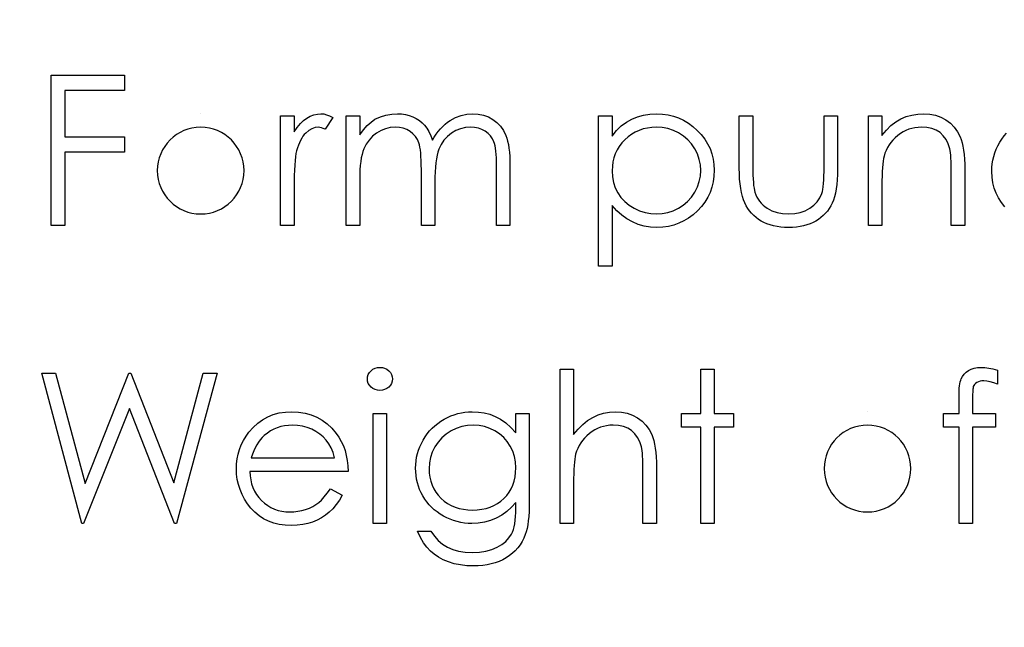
# Model space of a CAD drawing. Header units: inches. Extents: x 0.1 to 87.3, y 0.1 to 33.9.
# Tile 125 of 164: x 31.885 to 32.499, y 24.568 to 24.947. Entities that reach past the tile are written whole.
import ezdxf

# ---------------------------------------------------------------- set-up
doc = ezdxf.new("R2010")
doc.units = ezdxf.units.IN
doc.header["$MEASUREMENT"] = 0
doc.layers.add('DIMENSIONS', color=171, linetype='Continuous')
doc.styles.add('SLDTEXTSTYLE0', font='TXT', dxfattribs={"width": 0.75})
doc.dimstyles.new('SLDDIMSTYLE0', dxfattribs={"dimtxt": 0.125, "dimasz": 0.13, "dimexe": 0, "dimexo": 0.0625, "dimgap": 0.03125, "dimtad": 0, "dimtih": 1, "dimtoh": 1, "dimdec": 4, "dimlfac": 1.333333, "dimrnd": 1e-09, "dimzin": 4, "dimdsep": 46, "dimtxsty": 'SLDTEXTSTYLE0', "dimsah": 1, "dimcen": 0.09, "dimadec": 0, "dimazin": 1, "dimtfac": 1, "dimtdec": 4, "dimtofl": 0, "dimtmove": 0, "dimatfit": 3, "dimfxl": 1, "dimfrac": 2, "dimtolj": 1, "dimtzin": 12, "dimarcsym": 0})

# ---------------------------------------------------------------- blocks, each defined once
blk = doc.blocks.new('_D')
at = {"layer": 'DIMENSIONS'}
for p, q in [((31.75748, 27.92628), (31.50748, 27.92628)), ((31.50748, 27.92628), (31.50748, 27.32736)), ((31.50748, 22.25736), (31.50748, 27.32736))]:
    blk.add_line(p, q, dxfattribs=at)
for points in [[(31.50748, 27.32736), (31.48748, 27.19736), (31.52748, 27.19736)], [(31.50748, 22.25736), (31.52748, 22.38736), (31.48748, 22.38736)]]:
    blk.add_solid(points, dxfattribs=at)
at = {"layer": 'DIMENSIONS', "char_height": 0.125, "attachment_point": 1, "style": 'SLDTEXTSTYLE0'}
for s, insert in [('6.7600', (31.75748, 28.08741)), ('COIL', (31.81407, 27.88897))]:
    blk.add_mtext(s, dxfattribs=dict(at, insert=insert))

msp = doc.modelspace()

# ---------------------------------------------------------------- linework, layer by layer
at = {"color": 7, "linetype": 'Continuous'}
for p, q in [((31.997641, 24.888218), (31.997641, 24.888218)), ((32.413506, 24.70244), (32.413506, 24.70244))]:
    msp.add_line(p, q, dxfattribs=at)
at = {"color": 7, "linetype": 'Continuous', "flags": 128}
for points in [[(31.904454, 24.912256), (31.950127, 24.912256), (31.950127, 24.912256), (31.950127, 24.902641), (31.950127, 24.902641), (31.912868, 24.902641), (31.912868, 24.902641), (31.912868, 24.873795), (31.912868, 24.873795), (31.950127, 24.873795), (31.950127, 24.873795), (31.950127, 24.864179), (31.950127, 24.864179), (31.912868, 24.864179), (31.912868, 24.864179), (31.912868, 24.818506), (31.912868, 24.818506), (31.904454, 24.818506), (31.904454, 24.818506), (31.904454, 24.912256)], [(32.047483, 24.887016), (32.055896, 24.887016), (32.055896, 24.887016), (32.055896, 24.876931), (32.055896, 24.876931), (32.057812, 24.879711), (32.059784, 24.882077), (32.061793, 24.884011), (32.063859, 24.885551), (32.065981, 24.886715), (32.06816, 24.887561), (32.070357, 24.888049), (32.072611, 24.888218), (32.072611, 24.888218), (32.074357, 24.888068), (32.07616, 24.887636), (32.078019, 24.886903), (32.079935, 24.88587), (32.079935, 24.88587), (32.075315, 24.878584), (32.075315, 24.878584), (32.074094, 24.87911), (32.072967, 24.879504), (32.071935, 24.879729), (32.071014, 24.879804), (32.071014, 24.879804), (32.069005, 24.879579), (32.067014, 24.878903), (32.06508, 24.877776), (32.063164, 24.876199), (32.062244, 24.875241), (32.06138, 24.874152), (32.060591, 24.87295), (32.05984, 24.871616), (32.059145, 24.870151), (32.058507, 24.868574), (32.057925, 24.866865), (32.057399, 24.865043), (32.057399, 24.865043), (32.057042, 24.863409), (32.056741, 24.8614), (32.056479, 24.859015), (32.056272, 24.856254), (32.056103, 24.853137), (32.05599, 24.849644), (32.055915, 24.845775), (32.055896, 24.841531), (32.055896, 24.841531), (32.055896, 24.818506), (32.055896, 24.818506), (32.047483, 24.818506), (32.047483, 24.818506), (32.047483, 24.887016)], [(32.088348, 24.887016), (32.096762, 24.887016), (32.096762, 24.887016), (32.096762, 24.875109), (32.096762, 24.875109), (32.09909, 24.878189), (32.101457, 24.880819), (32.103842, 24.882997), (32.106264, 24.884744), (32.106264, 24.884744), (32.109664, 24.886265), (32.113157, 24.887354), (32.116725, 24.887993), (32.120387, 24.888218), (32.120387, 24.888218), (32.122866, 24.888086), (32.12527, 24.88773), (32.127617, 24.88711), (32.12989, 24.886246), (32.132049, 24.885176), (32.133984, 24.883955), (32.13573, 24.882565), (32.137252, 24.881006), (32.138622, 24.879203), (32.139918, 24.877044), (32.141101, 24.874546), (32.142191, 24.871673), (32.142191, 24.871673), (32.143317, 24.873645), (32.144519, 24.875485), (32.145796, 24.877213), (32.14713, 24.878809), (32.148538, 24.880293), (32.150003, 24.881645), (32.151543, 24.882884), (32.153158, 24.883992), (32.156501, 24.885833), (32.159994, 24.887166), (32.163581, 24.887955), (32.167318, 24.888218), (32.167318, 24.888218), (32.170755, 24.887993), (32.173985, 24.887335), (32.177009, 24.886208), (32.179826, 24.88465), (32.182361, 24.882697), (32.184558, 24.880387), (32.186399, 24.877739), (32.187883, 24.874715), (32.188502, 24.873025), (32.189028, 24.871128), (32.189479, 24.869043), (32.189854, 24.866752), (32.190136, 24.864273), (32.190343, 24.861588), (32.190474, 24.858696), (32.190512, 24.855616), (32.190512, 24.855616), (32.190512, 24.818506), (32.190512, 24.818506), (32.182098, 24.818506), (32.182098, 24.818506), (32.182098, 24.855653), (32.182098, 24.855653), (32.18208, 24.858282), (32.182004, 24.860705), (32.181873, 24.862902), (32.181704, 24.864893), (32.181479, 24.866658), (32.181197, 24.868217), (32.180878, 24.869569), (32.180502, 24.870696), (32.179563, 24.872649), (32.178342, 24.874415), (32.17684, 24.875954), (32.175056, 24.877307), (32.173046, 24.878396), (32.17083, 24.879185), (32.168445, 24.879654), (32.165854, 24.879804), (32.165854, 24.879804), (32.16268, 24.879579), (32.159656, 24.878865), (32.156745, 24.877701), (32.153985, 24.876048), (32.151468, 24.87402), (32.149327, 24.871673), (32.147543, 24.869006), (32.146116, 24.866039), (32.145534, 24.864348), (32.145026, 24.862395), (32.144613, 24.860179), (32.144256, 24.8577), (32.143994, 24.854958), (32.143787, 24.851954), (32.143674, 24.848686), (32.143637, 24.845155), (32.143637, 24.845155), (32.143637, 24.818506), (32.143637, 24.818506), (32.135223, 24.818506), (32.135223, 24.818506), (32.135223, 24.853343), (32.135223, 24.853343), (32.135205, 24.856292), (32.135129, 24.859015), (32.134998, 24.861475), (32.134829, 24.863691), (32.134604, 24.865663), (32.134341, 24.867372), (32.134021, 24.868856), (32.133646, 24.870076), (32.132726, 24.87218), (32.131505, 24.874058), (32.129984, 24.87571), (32.128181, 24.877138), (32.126153, 24.878302), (32.123918, 24.879147), (32.121514, 24.879635), (32.118922, 24.879804), (32.118922, 24.879804), (32.11588, 24.879579), (32.112931, 24.878884), (32.110077, 24.877739), (32.107335, 24.876142), (32.104818, 24.874152), (32.10264, 24.871842), (32.100818, 24.869231), (32.099353, 24.866283), (32.098752, 24.86463), (32.098227, 24.86279), (32.097776, 24.860724), (32.097419, 24.858451), (32.097119, 24.855991), (32.096931, 24.853306), (32.096799, 24.850432), (32.096762, 24.847334), (32.096762, 24.847334), (32.096762, 24.818506), (32.096762, 24.818506), (32.088348, 24.818506), (32.088348, 24.818506), (32.088348, 24.887016)], [(32.2458, 24.887016), (32.254214, 24.887016), (32.254214, 24.887016), (32.254214, 24.874339), (32.254214, 24.874339), (32.256974, 24.87772), (32.259923, 24.880593), (32.263078, 24.882997), (32.266439, 24.884894), (32.270008, 24.88634), (32.273764, 24.887392), (32.277726, 24.888011), (32.281895, 24.888218), (32.281895, 24.888218), (32.285539, 24.888049), (32.289069, 24.887579), (32.29245, 24.886772), (32.295699, 24.885626), (32.298816, 24.88418), (32.301784, 24.882396), (32.304638, 24.880293), (32.307342, 24.87787), (32.309821, 24.875222), (32.311962, 24.872424), (32.313784, 24.869513), (32.315268, 24.866471), (32.316432, 24.863278), (32.317258, 24.859973), (32.317747, 24.856517), (32.317916, 24.852949), (32.317916, 24.852949), (32.317747, 24.849306), (32.317258, 24.845794), (32.316451, 24.842432), (32.315305, 24.839202), (32.313822, 24.836103), (32.312019, 24.833155), (32.309897, 24.830357), (32.307436, 24.82769), (32.304751, 24.825248), (32.301934, 24.823145), (32.298967, 24.821361), (32.295887, 24.819896), (32.292656, 24.818769), (32.289295, 24.817962), (32.285783, 24.817473), (32.282158, 24.817304), (32.282158, 24.817304), (32.278083, 24.817511), (32.274158, 24.818168), (32.270421, 24.81922), (32.266834, 24.820722), (32.263435, 24.822638), (32.260186, 24.824985), (32.257125, 24.827746), (32.254214, 24.83092), (32.254214, 24.83092), (32.254214, 24.793266), (32.254214, 24.793266), (32.2458, 24.793266), (32.2458, 24.793266), (32.2458, 24.887016)], [(32.33354, 24.887016), (32.341954, 24.887016), (32.341954, 24.887016), (32.341954, 24.85524), (32.341954, 24.85524), (32.341973, 24.852442), (32.342029, 24.849888), (32.342142, 24.84754), (32.342292, 24.845418), (32.34248, 24.84354), (32.342705, 24.841869), (32.342968, 24.840441), (32.343287, 24.839221), (32.343287, 24.839221), (32.343851, 24.8377), (32.344508, 24.836253), (32.345297, 24.834901), (32.34618, 24.833624), (32.347194, 24.832422), (32.34832, 24.831314), (32.349541, 24.830281), (32.350893, 24.829342), (32.353842, 24.827765), (32.357072, 24.826619), (32.360565, 24.825943), (32.364321, 24.825718), (32.364321, 24.825718), (32.368077, 24.825943), (32.371533, 24.826601), (32.374688, 24.827709), (32.377542, 24.829249), (32.38004, 24.831145), (32.382125, 24.833343), (32.383796, 24.835803), (32.385035, 24.838545), (32.385035, 24.838545), (32.385355, 24.839671), (32.385636, 24.841061), (32.385881, 24.842733), (32.386087, 24.844686), (32.386237, 24.846921), (32.386331, 24.849418), (32.386406, 24.852198), (32.386425, 24.85524), (32.386425, 24.85524), (32.386425, 24.887016), (32.386425, 24.887016), (32.394839, 24.887016), (32.394839, 24.887016), (32.394839, 24.853663), (32.394839, 24.853663), (32.394782, 24.850263), (32.394632, 24.847071), (32.394369, 24.844085), (32.393994, 24.841343), (32.393524, 24.838789), (32.392942, 24.836479), (32.392247, 24.834375), (32.391458, 24.832479), (32.390557, 24.830751), (32.389561, 24.829117), (32.388435, 24.827577), (32.387233, 24.826131), (32.385899, 24.824779), (32.384472, 24.823539), (32.382932, 24.822375), (32.381279, 24.821323), (32.379533, 24.820384), (32.377674, 24.819558), (32.375702, 24.818882), (32.373636, 24.818319), (32.371439, 24.817868), (32.369148, 24.817549), (32.366762, 24.817361), (32.364246, 24.817304), (32.364246, 24.817304), (32.361748, 24.817361), (32.359344, 24.817549), (32.357053, 24.817868), (32.354856, 24.818319), (32.352771, 24.818882), (32.350799, 24.819558), (32.348921, 24.820384), (32.347156, 24.821323), (32.345503, 24.822375), (32.343945, 24.823539), (32.342499, 24.824798), (32.341165, 24.82615), (32.339945, 24.827615), (32.338837, 24.829173), (32.337822, 24.830826), (32.336921, 24.832573), (32.336132, 24.834488), (32.335437, 24.836629), (32.334855, 24.839014), (32.334386, 24.841606), (32.33401, 24.844442), (32.333747, 24.847484), (32.333597, 24.85077), (32.333541, 24.854282), (32.333541, 24.854282), (32.333541, 24.887016)], [(32.414069, 24.887016), (32.422483, 24.887016), (32.422483, 24.887016), (32.422483, 24.874659), (32.422483, 24.874659), (32.425244, 24.877964), (32.428136, 24.8808), (32.431178, 24.883128), (32.434371, 24.884988), (32.437695, 24.886396), (32.441169, 24.88741), (32.444794, 24.888011), (32.44855, 24.888218), (32.44855, 24.888218), (32.452343, 24.887974), (32.455911, 24.88726), (32.459254, 24.886039), (32.462372, 24.884349), (32.465189, 24.882246), (32.46763, 24.879804), (32.469658, 24.877025), (32.471292, 24.873907), (32.471968, 24.872161), (32.472551, 24.87017), (32.473039, 24.867973), (32.473452, 24.865532), (32.473752, 24.862865), (32.473978, 24.859973), (32.474128, 24.856836), (32.474166, 24.853494), (32.474166, 24.853494), (32.474166, 24.818506), (32.474166, 24.818506), (32.465752, 24.818506), (32.465752, 24.818506), (32.465752, 24.850733), (32.465752, 24.850733), (32.465733, 24.853531), (32.465696, 24.856085), (32.465621, 24.858395), (32.465508, 24.86048), (32.465358, 24.862301), (32.465189, 24.863879), (32.464982, 24.865231), (32.464757, 24.86632), (32.464757, 24.86632), (32.463799, 24.869475), (32.462466, 24.872217), (32.460775, 24.874527), (32.458728, 24.876424), (32.456325, 24.877908), (32.453583, 24.878959), (32.450503, 24.879598), (32.447085, 24.879804), (32.447085, 24.879804), (32.445057, 24.879729), (32.443085, 24.879485), (32.44115, 24.879072), (32.439291, 24.878509), (32.437469, 24.877757), (32.435704, 24.876875), (32.433995, 24.875804), (32.432342, 24.874584), (32.430784, 24.873231), (32.429375, 24.871823), (32.428098, 24.87032), (32.426953, 24.868743), (32.425957, 24.86709), (32.425093, 24.865363), (32.424361, 24.863541), (32.423779, 24.861663), (32.423779, 24.861663), (32.423478, 24.860273), (32.423215, 24.858621), (32.42299, 24.856724), (32.422802, 24.854545), (32.422671, 24.852123), (32.422558, 24.849437), (32.422502, 24.846489), (32.422483, 24.843277), (32.422483, 24.843277), (32.422483, 24.818506), (32.422483, 24.818506), (32.414069, 24.818506), (32.414069, 24.818506), (32.414069, 24.887016)], [(32.28182, 24.879804), (32.278966, 24.879692), (32.276224, 24.879316), (32.273595, 24.878715), (32.271078, 24.877851), (32.268674, 24.876762), (32.266402, 24.875429), (32.264223, 24.873832), (32.262176, 24.872011), (32.260317, 24.870001), (32.258702, 24.867879), (32.257331, 24.865625), (32.256204, 24.863259), (32.25534, 24.86078), (32.254721, 24.85817), (32.254345, 24.855447), (32.254214, 24.852611), (32.254214, 24.852611), (32.254439, 24.848892), (32.255096, 24.845381), (32.256204, 24.842038), (32.257763, 24.838901), (32.259735, 24.836028), (32.262101, 24.833455), (32.264843, 24.831202), (32.267961, 24.829267), (32.271322, 24.827709), (32.274778, 24.826601), (32.278308, 24.825943), (32.281952, 24.825718), (32.281952, 24.825718), (32.28552, 24.825943), (32.288976, 24.826619), (32.292337, 24.827727), (32.295567, 24.829305), (32.298591, 24.831277), (32.301295, 24.833605), (32.303662, 24.836291), (32.305709, 24.839333), (32.307361, 24.842601), (32.308563, 24.845944), (32.309258, 24.849362), (32.309502, 24.852855), (32.309502, 24.852855), (32.309277, 24.856367), (32.308563, 24.859785), (32.307399, 24.863128), (32.305746, 24.866358), (32.303718, 24.869381), (32.301352, 24.872029), (32.298666, 24.874339), (32.295661, 24.876274), (32.292412, 24.877814), (32.289032, 24.878922), (32.285501, 24.879579), (32.28182, 24.879804)], [(32.499181, 24.830075), (32.497021, 24.832836), (32.49518, 24.835709), (32.493678, 24.838732), (32.492495, 24.841906), (32.491669, 24.845193), (32.491162, 24.84863), (32.490993, 24.852198), (32.490993, 24.852198), (32.491068, 24.85462), (32.491312, 24.857005), (32.491687, 24.859353), (32.492251, 24.861644), (32.492946, 24.863898), (32.49381, 24.866114), (32.494824, 24.868273), (32.495988, 24.870396), (32.497303, 24.872443), (32.49873, 24.874358), (32.50027, 24.87618)], [(32.109344, 24.730085), (32.110903, 24.729953), (32.112349, 24.729559), (32.113683, 24.728883), (32.114884, 24.727962), (32.115899, 24.726854), (32.116612, 24.725615), (32.117044, 24.724282), (32.117194, 24.722835), (32.117194, 24.722835), (32.117044, 24.721427), (32.116612, 24.720112), (32.115899, 24.718892), (32.114884, 24.717784), (32.113683, 24.716863), (32.112349, 24.716187), (32.110903, 24.715793), (32.109344, 24.715661), (32.109344, 24.715661), (32.107804, 24.715793), (32.106396, 24.716187), (32.105063, 24.716863), (32.103861, 24.717784), (32.102865, 24.718892), (32.102152, 24.720112), (32.10172, 24.721427), (32.101569, 24.722835), (32.101569, 24.722835), (32.10172, 24.724282), (32.102152, 24.725615), (32.102865, 24.726854), (32.103861, 24.727962), (32.105063, 24.728883), (32.106396, 24.729559), (32.107804, 24.729953), (32.109344, 24.730085)], [(32.494598, 24.728319), (32.494598, 24.719568), (32.494598, 24.719568), (32.492194, 24.720488), (32.489978, 24.721145), (32.487931, 24.72154), (32.486072, 24.721671), (32.486072, 24.721671), (32.484814, 24.721596), (32.48365, 24.721408), (32.482617, 24.72107), (32.481678, 24.720601), (32.480889, 24.720037), (32.48025, 24.719455), (32.479781, 24.718817), (32.47948, 24.71814), (32.479368, 24.717727), (32.479293, 24.717164), (32.479199, 24.71645), (32.479142, 24.715605), (32.479086, 24.714591), (32.479067, 24.713464), (32.47903, 24.712168), (32.47903, 24.710741), (32.47903, 24.710741), (32.47903, 24.701238), (32.47903, 24.701238), (32.493396, 24.701238), (32.493396, 24.701238), (32.493396, 24.692825), (32.493396, 24.692825), (32.479011, 24.692825), (32.479011, 24.692825), (32.478973, 24.632729), (32.478973, 24.632729), (32.47056, 24.632729), (32.47056, 24.632729), (32.47056, 24.692825), (32.47056, 24.692825), (32.460944, 24.692825), (32.460944, 24.692825), (32.460944, 24.701238), (32.460944, 24.701238), (32.47056, 24.701238), (32.47056, 24.701238), (32.47056, 24.712187), (32.47056, 24.712187), (32.470579, 24.714009), (32.470654, 24.71568), (32.470748, 24.71722), (32.470898, 24.718647), (32.471086, 24.719906), (32.47133, 24.721051), (32.471593, 24.722065), (32.471912, 24.722929), (32.472701, 24.724469), (32.473734, 24.72584), (32.474992, 24.727061), (32.476494, 24.728113), (32.478203, 24.728977), (32.480081, 24.729596), (32.482128, 24.729953), (32.484344, 24.730085), (32.484344, 24.730085), (32.486598, 24.729972), (32.489058, 24.729653), (32.491725, 24.729089), (32.494598, 24.728319)], [(31.898444, 24.726479), (31.90714, 24.726479), (31.90714, 24.726479), (31.925488, 24.657725), (31.925488, 24.657725), (31.952775, 24.726479), (31.952775, 24.726479), (31.953996, 24.726479), (31.953996, 24.726479), (31.980776, 24.658195), (31.980776, 24.658195), (31.999218, 24.726479), (31.999218, 24.726479), (32.007819, 24.726479), (32.007819, 24.726479), (31.982541, 24.632729), (31.982541, 24.632729), (31.98134, 24.632729), (31.98134, 24.632729), (31.953132, 24.704431), (31.953132, 24.704431), (31.924586, 24.632729), (31.924586, 24.632729), (31.923384, 24.632729), (31.923384, 24.632729), (31.898444, 24.726479)], [(32.221762, 24.728883), (32.230175, 24.728883), (32.230175, 24.728883), (32.230175, 24.688299), (32.230175, 24.688299), (32.232955, 24.691623), (32.235884, 24.694496), (32.238927, 24.696938), (32.242119, 24.69891), (32.245443, 24.70045), (32.248918, 24.701558), (32.252505, 24.702215), (32.256242, 24.70244), (32.256242, 24.70244), (32.260035, 24.702196), (32.263604, 24.701483), (32.266947, 24.700262), (32.270064, 24.698572), (32.272881, 24.696468), (32.275322, 24.694046), (32.277351, 24.691266), (32.278985, 24.688167), (32.279661, 24.686421), (32.280243, 24.68443), (32.280731, 24.682233), (32.281144, 24.679792), (32.281445, 24.677106), (32.28167, 24.674214), (32.28182, 24.671078), (32.281858, 24.667716), (32.281858, 24.667716), (32.281858, 24.632729), (32.281858, 24.632729), (32.273444, 24.632729), (32.273444, 24.632729), (32.273444, 24.664955), (32.273444, 24.664955), (32.273426, 24.667754), (32.273388, 24.670308), (32.273313, 24.672618), (32.2732, 24.674702), (32.273069, 24.676524), (32.2729, 24.678101), (32.272693, 24.679454), (32.272468, 24.680543), (32.272468, 24.680543), (32.271454, 24.683698), (32.270102, 24.68644), (32.268411, 24.68875), (32.266364, 24.690646), (32.263979, 24.69213), (32.261256, 24.693182), (32.258176, 24.69382), (32.254758, 24.694027), (32.254758, 24.694027), (32.25273, 24.693952), (32.250758, 24.693708), (32.248824, 24.693294), (32.246965, 24.692731), (32.245143, 24.69198), (32.243396, 24.691097), (32.241687, 24.690027), (32.240035, 24.688806), (32.238476, 24.687454), (32.237067, 24.686045), (32.23579, 24.684543), (32.234645, 24.682965), (32.23365, 24.681313), (32.232786, 24.679585), (32.232053, 24.677763), (32.231471, 24.675885), (32.231471, 24.675885), (32.231171, 24.674514), (32.230908, 24.672881), (32.230682, 24.670984), (32.230494, 24.668805), (32.230363, 24.666383), (32.23025, 24.663678), (32.230194, 24.66073), (32.230175, 24.6575), (32.230175, 24.6575), (32.230175, 24.632729), (32.230175, 24.632729), (32.221762, 24.632729), (32.221762, 24.632729), (32.221762, 24.728883)], [(32.309502, 24.728883), (32.317916, 24.728883), (32.317916, 24.728883), (32.317916, 24.701238), (32.317916, 24.701238), (32.329935, 24.701238), (32.329935, 24.701238), (32.329935, 24.692825), (32.329935, 24.692825), (32.317916, 24.692825), (32.317916, 24.692825), (32.317916, 24.632729), (32.317916, 24.632729), (32.309502, 24.632729), (32.309502, 24.632729), (32.309502, 24.692825), (32.309502, 24.692825), (32.297483, 24.692825), (32.297483, 24.692825), (32.297483, 24.701238), (32.297483, 24.701238), (32.309502, 24.701238), (32.309502, 24.701238), (32.309502, 24.728883)], [(32.07847, 24.654363), (32.085944, 24.650438), (32.085944, 24.650438), (32.084104, 24.647302), (32.082132, 24.644485), (32.080029, 24.641969), (32.077775, 24.63979), (32.07539, 24.637893), (32.072874, 24.636241), (32.070188, 24.634813), (32.067371, 24.63363), (32.064385, 24.63271), (32.061211, 24.632053), (32.057849, 24.631658), (32.0543, 24.631527), (32.0543, 24.631527), (32.050356, 24.631696), (32.046638, 24.632203), (32.043145, 24.633048), (32.039858, 24.634231), (32.036816, 24.635752), (32.03398, 24.637612), (32.031351, 24.639809), (32.028966, 24.642344), (32.026825, 24.645086), (32.024966, 24.647922), (32.023407, 24.650852), (32.02213, 24.653875), (32.021116, 24.656974), (32.020402, 24.660148), (32.019989, 24.663434), (32.019839, 24.666796), (32.019839, 24.666796), (32.01997, 24.669951), (32.020327, 24.673031), (32.020947, 24.676017), (32.021811, 24.678928), (32.022919, 24.681745), (32.024271, 24.684468), (32.025886, 24.687116), (32.027726, 24.68967), (32.027726, 24.68967), (32.030337, 24.692656), (32.033154, 24.695266), (32.036177, 24.697445), (32.039426, 24.699248), (32.042882, 24.700637), (32.046544, 24.701652), (32.050413, 24.702234), (32.054507, 24.70244), (32.054507, 24.70244), (32.058713, 24.702234), (32.062714, 24.701595), (32.066488, 24.700544), (32.070038, 24.699079), (32.073381, 24.697182), (32.076498, 24.694853), (32.079409, 24.692111), (32.082095, 24.688956), (32.082095, 24.688956), (32.083822, 24.686496), (32.085306, 24.683904), (32.086583, 24.681144), (32.087616, 24.678252), (32.088442, 24.675209), (32.089043, 24.672017), (32.0894, 24.668674), (32.08955, 24.665181), (32.08955, 24.665181), (32.028252, 24.665181), (32.028252, 24.665181), (32.028421, 24.662476), (32.028797, 24.659885), (32.029398, 24.657425), (32.030224, 24.655096), (32.031238, 24.652899), (32.032478, 24.650814), (32.033942, 24.648861), (32.035614, 24.64702), (32.037454, 24.645368), (32.039389, 24.643922), (32.041436, 24.642701), (32.043595, 24.641706), (32.045849, 24.640936), (32.048215, 24.640391), (32.050676, 24.640053), (32.053248, 24.63994), (32.053248, 24.63994), (32.055765, 24.640034), (32.058225, 24.640335), (32.060666, 24.640842), (32.06307, 24.641537), (32.06538, 24.6424), (32.067502, 24.643415), (32.069437, 24.644541), (32.071202, 24.6458), (32.072911, 24.647321), (32.074695, 24.649274), (32.076554, 24.651603), (32.07847, 24.654363)], [(32.105175, 24.701238), (32.113589, 24.701238), (32.113589, 24.701238), (32.113589, 24.632729), (32.113589, 24.632729), (32.105175, 24.632729), (32.105175, 24.632729), (32.105175, 24.701238)], [(32.194117, 24.701238), (32.202531, 24.701238), (32.202531, 24.701238), (32.202531, 24.64687), (32.202531, 24.64687), (32.202493, 24.643396), (32.202381, 24.640166), (32.202174, 24.63718), (32.201911, 24.634438), (32.201554, 24.631921), (32.201122, 24.629668), (32.200615, 24.627639), (32.200033, 24.625855), (32.200033, 24.625855), (32.199094, 24.623564), (32.198005, 24.621423), (32.196765, 24.619414), (32.195357, 24.617536), (32.193779, 24.615789), (32.19207, 24.614174), (32.190192, 24.61269), (32.188145, 24.611357), (32.185986, 24.610174), (32.183713, 24.609141), (32.181328, 24.608258), (32.178831, 24.607564), (32.176239, 24.607), (32.173535, 24.606606), (32.170718, 24.606362), (32.167807, 24.606286), (32.167807, 24.606286), (32.163562, 24.606437), (32.159543, 24.606925), (32.155731, 24.607695), (32.152144, 24.608803), (32.148839, 24.610174), (32.145853, 24.611751), (32.143205, 24.613536), (32.140857, 24.615545), (32.138716, 24.617911), (32.136669, 24.620747), (32.134697, 24.62409), (32.132819, 24.627921), (32.132819, 24.627921), (32.141233, 24.627921), (32.141233, 24.627921), (32.143355, 24.624766), (32.145778, 24.622062), (32.148482, 24.619771), (32.151468, 24.61793), (32.154792, 24.616522), (32.158492, 24.615507), (32.162548, 24.614907), (32.166999, 24.6147), (32.166999, 24.6147), (32.171394, 24.614907), (32.175431, 24.615507), (32.179112, 24.616522), (32.182436, 24.61793), (32.185366, 24.619658), (32.187845, 24.621592), (32.189854, 24.623733), (32.191432, 24.626081), (32.19207, 24.627414), (32.192615, 24.628935), (32.193066, 24.630663), (32.193441, 24.632597), (32.193742, 24.634719), (32.193948, 24.637048), (32.19408, 24.639583), (32.194118, 24.642307), (32.194118, 24.642307), (32.194118, 24.645856), (32.194118, 24.645856), (32.191488, 24.64287), (32.188596, 24.640241), (32.185422, 24.637987), (32.181967, 24.636109), (32.178323, 24.634626), (32.174567, 24.633574), (32.170718, 24.632935), (32.166736, 24.632729), (32.166736, 24.632729), (32.164389, 24.632804), (32.162079, 24.633029), (32.159806, 24.633386), (32.157572, 24.633893), (32.155374, 24.63455), (32.153215, 24.635358), (32.151074, 24.636297), (32.148989, 24.637386), (32.14698, 24.638607), (32.145083, 24.639922), (32.143299, 24.64133), (32.141627, 24.642851), (32.140087, 24.644466), (32.13866, 24.646175), (32.137345, 24.647997), (32.136144, 24.649913), (32.135092, 24.651903), (32.134172, 24.65395), (32.133383, 24.656035), (32.132744, 24.658176), (32.132256, 24.660354), (32.131899, 24.662589), (32.131693, 24.66488), (32.131618, 24.667209), (32.131618, 24.667209), (32.131693, 24.669538), (32.131918, 24.671848), (32.132275, 24.674101), (32.132801, 24.676317), (32.133458, 24.678496), (32.134265, 24.680637), (32.135223, 24.682721), (32.136331, 24.684787), (32.137571, 24.686778), (32.138923, 24.688656), (32.140388, 24.690421), (32.141965, 24.692093), (32.143656, 24.693651), (32.145458, 24.695097), (32.147374, 24.696449), (32.149402, 24.697689), (32.151506, 24.698797), (32.153628, 24.699774), (32.155787, 24.700581), (32.157966, 24.701257), (32.160182, 24.701764), (32.162436, 24.70214), (32.164708, 24.702365), (32.166999, 24.70244), (32.166999, 24.70244), (32.170774, 24.702253), (32.174417, 24.701708), (32.177929, 24.700806), (32.18131, 24.699529), (32.184596, 24.697802), (32.187845, 24.69551), (32.191, 24.692656), (32.194118, 24.689257), (32.194118, 24.689257), (32.194118, 24.701238)], [(32.081137, 24.673594), (32.080141, 24.676918), (32.078921, 24.679885), (32.077512, 24.682496), (32.075897, 24.68475), (32.074057, 24.68674), (32.071916, 24.688524), (32.069512, 24.690102), (32.066826, 24.691473), (32.063972, 24.6926), (32.061023, 24.693388), (32.058019, 24.693877), (32.054939, 24.694027), (32.054939, 24.694027), (32.052422, 24.693933), (32.049981, 24.693632), (32.047633, 24.693125), (32.045398, 24.692431), (32.04322, 24.69151), (32.041154, 24.690421), (32.039182, 24.689106), (32.037285, 24.687604), (32.037285, 24.687604), (32.035971, 24.686365), (32.03475, 24.684975), (32.033604, 24.683454), (32.032553, 24.681782), (32.031576, 24.679942), (32.030675, 24.67797), (32.029867, 24.675867), (32.029135, 24.673594), (32.029135, 24.673594), (32.081137, 24.673594)], [(32.167675, 24.694027), (32.163994, 24.693801), (32.160445, 24.693125), (32.157046, 24.692017), (32.153759, 24.69044), (32.150717, 24.688487), (32.148031, 24.686177), (32.145684, 24.683529), (32.143674, 24.680543), (32.142078, 24.677313), (32.140951, 24.67397), (32.140256, 24.670477), (32.140031, 24.666871), (32.140031, 24.666871), (32.140144, 24.664148), (32.1405, 24.661537), (32.141101, 24.65904), (32.141928, 24.656692), (32.142979, 24.654439), (32.144275, 24.652316), (32.145815, 24.650307), (32.147581, 24.648429), (32.149534, 24.64672), (32.151637, 24.645236), (32.153891, 24.643997), (32.156257, 24.642964), (32.158773, 24.642175), (32.16144, 24.641593), (32.164238, 24.641255), (32.167168, 24.641142), (32.167168, 24.641142), (32.170135, 24.641255), (32.172952, 24.641593), (32.175619, 24.642156), (32.178136, 24.642945), (32.180502, 24.643959), (32.182718, 24.645218), (32.184803, 24.646682), (32.186718, 24.648373), (32.188446, 24.650251), (32.189948, 24.652279), (32.191225, 24.654439), (32.192277, 24.65673), (32.193085, 24.659171), (32.193648, 24.661763), (32.194005, 24.664486), (32.194118, 24.667359), (32.194118, 24.667359), (32.193911, 24.671096), (32.193272, 24.674608), (32.192202, 24.677932), (32.190718, 24.681031), (32.18884, 24.683886), (32.186605, 24.686421), (32.184033, 24.688637), (32.181084, 24.690534), (32.17791, 24.692055), (32.174624, 24.693163), (32.171206, 24.693801), (32.167675, 24.694027)]]:
    msp.add_lwpolyline(points, dxfattribs=at)
at = {"color": 7, "linetype": 'Continuous'}
for centre, start, end in [((31.997603, 24.852766), 90.000092, 89.999908), ((32.413468, 24.666989), 90.000335, 89.999666)]:
    msp.add_arc(centre, 0.027038, start, end, dxfattribs=at)

# ---------------------------------------------------------------- dimensions: what is measured, and where the dimension line sits
at = {"layer": 'DIMENSIONS'}
dim = msp.add_linear_dim(base=(31.507477, 27.327365), p1=(31.798685, 22.257365), p2=(31.798685, 27.327365), angle=90, text='<>\\PCOIL', dimstyle='SLDDIMSTYLE0', dxfattribs=at)
dim.commit()
dim.dimension.update_dxf_attribs({"geometry": '_D', "text_midpoint": (31.507477, 27.926276), "dimtype": 160})

doc.saveas('drawing.dxf')
